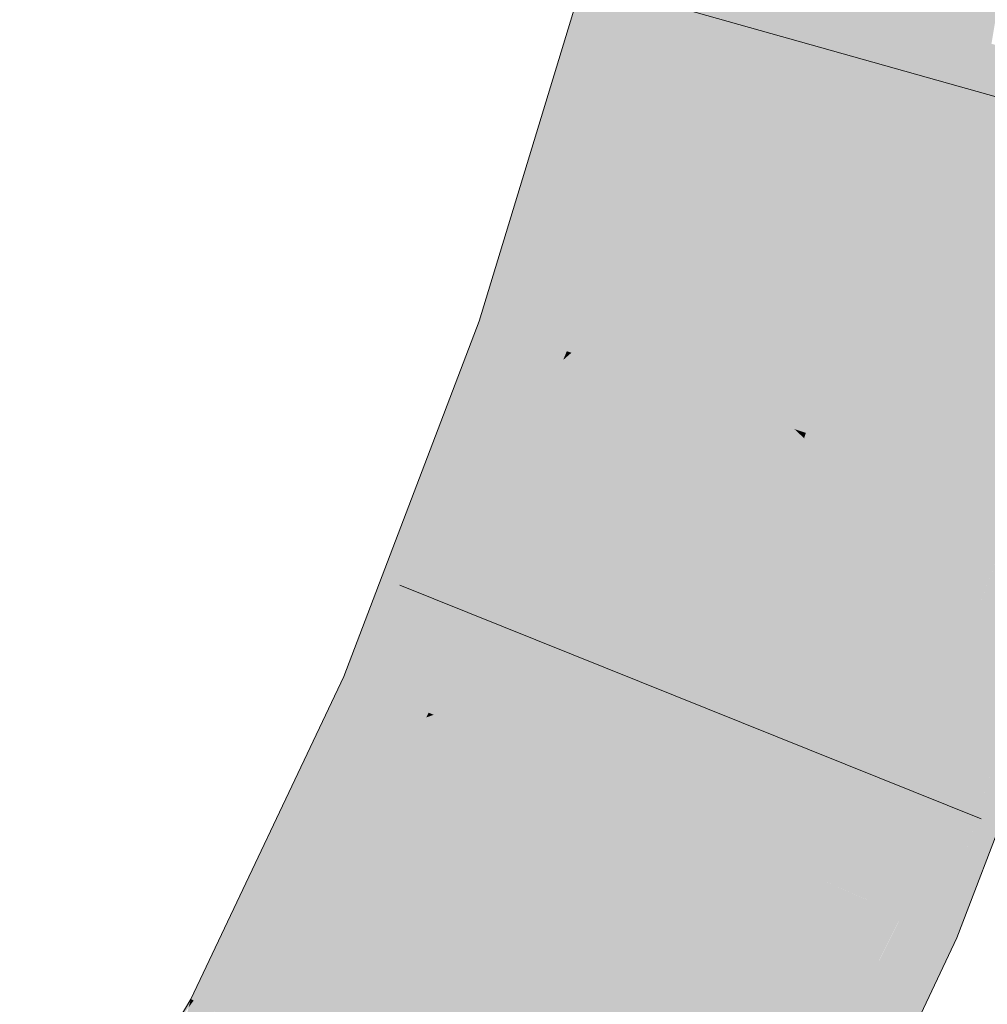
# Model space of a CAD drawing. Extents: x -620 to 300, y 62 to 1112.
# Tile 215 of 256: x 239.59 to 239.953, y 760.742 to 761.111. Entities that reach past the tile are written whole.
import ezdxf

# ---------------------------------------------------------------- set-up
doc = ezdxf.new("R2010")
doc.units = 0
doc.layers.get('0').update_dxf_attribs({"lineweight": 13})
doc.layers.add('E_Leerrohr 25-A06GA1MY8I', color=7, linetype='Continuous', lineweight=9, true_color=0xff8000)
doc.layers.add('E_Leerrohr 25-Shading', color=7, linetype='Continuous', lineweight=9, true_color=0xff8000)

# ---------------------------------------------------------------- blocks, each defined once
blk = doc.blocks.new('Shading-A06GA12F8I', base_point=(239.24728, 760.10999))
at = {"layer": 'E_Leerrohr 25-Shading', "color": 30, "true_color": 0xf57b00}
for points in [[(239.84189, 761.13245), (239.92714, 761.10913), (239.87993, 761.28851), (239.96643, 761.27039)], [(239.96643, 761.27039), (239.92714, 761.10913), (239.93161, 761.10791)], [(239.94165, 761.10516), (239.97235, 761.2691), (239.93161, 761.10791), (239.96643, 761.27039)], [(239.95473, 761.10162), (239.98213, 761.26709), (239.94165, 761.10516), (239.97235, 761.2691)], [(239.79712, 760.98578), (239.88075, 760.95721), (239.84189, 761.13245), (239.92714, 761.10913)], [(239.92714, 761.10913), (239.88075, 760.95721), (239.88507, 760.95575)], [(239.89368, 760.95276), (239.93161, 761.10791), (239.88507, 760.95575), (239.92714, 761.10913)], [(239.90753, 760.94806), (239.94165, 761.10516), (239.89368, 760.95276), (239.93161, 761.10791)], [(239.92368, 760.9425), (239.95473, 761.10162), (239.90753, 760.94806), (239.94165, 761.10516)], [(239.94087, 760.93665), (239.96947, 761.0976), (239.92368, 760.9425), (239.95473, 761.10162)], [(239.98477, 761.09338), (239.96947, 761.0976), (239.95813, 760.93079), (239.94087, 760.93665)], [(239.74545, 760.85004), (239.82677, 760.81543), (239.79712, 760.98578), (239.88075, 760.95721)], [(239.88075, 760.95721), (239.82677, 760.81543), (239.8315, 760.81342)], [(239.83972, 760.80988), (239.88445, 760.95374), (239.8315, 760.81342), (239.88075, 760.95721)], [(239.8521, 760.80463), (239.89197, 760.94672), (239.83972, 760.80988), (239.88445, 760.95374)], [(239.88507, 760.95575), (239.88075, 760.95721), (239.88445, 760.95374)], [(239.89197, 760.94672), (239.89368, 760.95276), (239.88445, 760.95374), (239.88507, 760.95575)], [(239.90428, 760.93518), (239.90753, 760.94806), (239.89197, 760.94672), (239.89368, 760.95276)], [(239.86942, 760.79724), (239.90428, 760.93518), (239.8521, 760.80463), (239.89197, 760.94672)], [(239.91882, 760.92151), (239.92368, 760.9425), (239.90428, 760.93518), (239.90753, 760.94806)], [(239.93452, 760.9068), (239.94087, 760.93665), (239.91882, 760.92151), (239.92368, 760.9425)], [(239.88832, 760.78918), (239.91882, 760.92151), (239.86942, 760.79724), (239.90428, 760.93518)], [(239.95813, 760.93079), (239.94087, 760.93665), (239.95041, 760.89191), (239.93452, 760.9068)], [(239.95041, 760.89191), (239.9644, 760.92859), (239.95813, 760.93079)], [(239.90773, 760.78094), (239.93452, 760.9068), (239.88832, 760.78918), (239.91882, 760.92151)], [(239.95041, 760.89191), (239.93452, 760.9068), (239.9081, 760.78076), (239.90773, 760.78094)], [(239.68666, 760.72626), (239.76468, 760.68469), (239.74545, 760.85004), (239.82677, 760.81543)], [(239.82867, 760.80615), (239.82677, 760.81543), (239.7787, 760.67725), (239.76468, 760.68469)], [(239.8315, 760.81342), (239.82677, 760.81543), (239.82867, 760.80615)], [(239.83223, 760.78882), (239.83972, 760.80988), (239.82867, 760.80615), (239.8315, 760.81342)], [(239.83794, 760.76099), (239.8521, 760.80463), (239.83223, 760.78882), (239.83972, 760.80988)], [(239.79039, 760.67102), (239.83223, 760.78882), (239.7787, 760.67725), (239.82867, 760.80615)], [(239.84644, 760.71954), (239.86942, 760.79724), (239.83794, 760.76099), (239.8521, 760.80463)], [(239.88832, 760.78918), (239.86942, 760.79724), (239.85625, 760.67169), (239.84644, 760.71954)], [(239.80608, 760.66266), (239.83794, 760.76099), (239.79039, 760.67102), (239.83223, 760.78882)], [(239.85625, 760.67169), (239.9081, 760.78076), (239.88832, 760.78918)], [(239.82643, 760.65179), (239.84644, 760.71954), (239.80608, 760.66266), (239.83794, 760.76099)]]:
    blk.add_solid(points, dxfattribs=at)
at = {"layer": 'E_Leerrohr 25-Shading', "color": 34, "true_color": 0xb05800}
for points in [[(239.80658, 761.14215), (239.76248, 760.99762), (239.81898, 761.13873), (239.76685, 760.99609)], [(239.81898, 761.13873), (239.76685, 760.99609), (239.82501, 761.13708), (239.77351, 760.99384)], [(239.82501, 761.13708), (239.77351, 760.99384), (239.83086, 761.1355), (239.7802, 760.99158)], [(239.83086, 761.1355), (239.7802, 760.99158), (239.83607, 761.13403), (239.78651, 760.98938)], [(239.83607, 761.13403), (239.78651, 760.98938), (239.8401, 761.13293), (239.79199, 760.98755)], [(239.8401, 761.13293), (239.79199, 760.98755), (239.84189, 761.13245), (239.79541, 760.98639)], [(239.79541, 760.98639), (239.79712, 760.98578), (239.84189, 761.13245)], [(239.76248, 760.99762), (239.73814, 760.93372), (239.76685, 760.99609)], [(239.76685, 760.99609), (239.73814, 760.93372), (239.77351, 760.99384), (239.75162, 760.94562)], [(239.77351, 760.99384), (239.75162, 760.94562), (239.7802, 760.99158), (239.76494, 760.95734)], [(239.7802, 760.99158), (239.76494, 760.95734), (239.78651, 760.98938), (239.7773, 760.96826)], [(239.78651, 760.98938), (239.7773, 760.96826), (239.79199, 760.98755), (239.78773, 760.97748)], [(239.79199, 760.98755), (239.78773, 760.97748), (239.79541, 760.98639), (239.79405, 760.98309)], [(239.78773, 760.97748), (239.73553, 760.85431), (239.79405, 760.98309), (239.74036, 760.85223)], [(239.79405, 760.98309), (239.74036, 760.85223), (239.79712, 760.98578), (239.74359, 760.85083)], [(239.74359, 760.85083), (239.74545, 760.85004), (239.79712, 760.98578)], [(239.79405, 760.98309), (239.79712, 760.98578), (239.79541, 760.98639)], [(239.7773, 760.96826), (239.72885, 760.85712), (239.78773, 760.97748), (239.73553, 760.85431)], [(239.72163, 760.86023), (239.72885, 760.85712), (239.76494, 760.95734), (239.7773, 760.96826)], [(239.76494, 760.95734), (239.75162, 760.94562), (239.72163, 760.86023), (239.71431, 760.86334)], [(239.75162, 760.94562), (239.73814, 760.93372), (239.71431, 760.86334), (239.71178, 760.86438)], [(239.93269, 760.80261), (239.98271, 760.92236), (239.95044, 760.89197), (239.9644, 760.92859)], [(239.98367, 760.92206), (239.98271, 760.92236), (239.936, 760.76886), (239.92122, 760.77515)], [(239.99481, 760.91821), (239.9856, 760.92139), (239.936, 760.76886), (239.97507, 760.89441)], [(239.99481, 760.91821), (239.936, 760.76886), (239.93976, 760.76727)], [(239.93976, 760.76727), (239.94177, 760.76642), (239.99481, 760.91821), (239.99904, 760.91675)], [(239.95041, 760.89191), (239.9081, 760.78076), (239.91342, 760.7785)], [(239.92122, 760.77515), (239.95041, 760.89191), (239.91342, 760.7785)], [(239.95041, 760.89191), (239.92122, 760.77515), (239.95044, 760.89197), (239.93269, 760.80261)], [(239.71178, 760.86438), (239.6965, 760.83221), (239.71431, 760.86334)], [(239.71431, 760.86334), (239.6965, 760.83221), (239.72163, 760.86023), (239.70827, 760.83655)], [(239.72163, 760.86023), (239.70827, 760.83655), (239.72885, 760.85712), (239.71974, 760.8407)], [(239.72885, 760.85712), (239.71974, 760.8407), (239.73553, 760.85431), (239.73026, 760.84454)], [(239.73553, 760.85431), (239.73026, 760.84454), (239.74036, 760.85223), (239.73773, 760.84723)], [(239.74036, 760.85223), (239.73773, 760.84723), (239.74359, 760.85083), (239.74266, 760.84906)], [(239.74266, 760.84906), (239.74545, 760.85004), (239.74359, 760.85083)], [(239.73026, 760.84454), (239.67081, 760.73468), (239.73773, 760.84723), (239.67673, 760.73157)], [(239.73773, 760.84723), (239.67673, 760.73157), (239.74266, 760.84906), (239.68121, 760.72913)], [(239.74266, 760.84906), (239.68121, 760.72913), (239.74545, 760.85004), (239.68466, 760.72729)], [(239.68466, 760.72729), (239.68666, 760.72626), (239.74545, 760.85004)], [(239.66321, 760.73871), (239.67081, 760.73468), (239.71974, 760.8407), (239.73026, 760.84454)], [(239.71974, 760.8407), (239.70827, 760.83655), (239.66321, 760.73871), (239.6554, 760.74292)], [(239.70827, 760.83655), (239.6965, 760.83221), (239.6554, 760.74292), (239.65434, 760.74347)], [(239.9081, 760.78076), (239.90724, 760.77899), (239.86517, 760.67035), (239.85565, 760.65265)], [(239.9075, 760.76385), (239.9081, 760.78076), (239.89636, 760.73627), (239.90697, 760.77789)], [(239.91342, 760.7785), (239.9081, 760.78076), (239.9075, 760.76385)], [(239.84959, 760.64728), (239.85565, 760.65265), (239.85628, 760.67175), (239.90724, 760.77899)], [(239.90697, 760.77789), (239.86517, 760.67035), (239.89636, 760.73627), (239.88361, 760.70471)], [(239.9075, 760.76385), (239.92122, 760.77515), (239.91342, 760.7785)], [(239.90619, 760.6922), (239.936, 760.76886), (239.90691, 760.74658), (239.92122, 760.77515)], [(239.9075, 760.76385), (239.90695, 760.74823), (239.92122, 760.77515), (239.91817, 760.7691)], [(239.90695, 760.74823), (239.90691, 760.74658), (239.91817, 760.7691)], [(239.93976, 760.76727), (239.936, 760.76886), (239.90675, 760.69299), (239.90619, 760.6922)], [(239.93976, 760.76727), (239.90675, 760.69299), (239.94177, 760.76642), (239.90707, 760.69342)], [(239.9075, 760.76385), (239.88367, 760.7049), (239.90695, 760.74823)], [(239.88367, 760.7049), (239.87373, 760.68024), (239.90695, 760.74823), (239.90691, 760.74658)], [(239.6535, 760.7403), (239.65434, 760.74347), (239.64743, 760.73187)], [(239.6554, 760.74292), (239.65434, 760.74347), (239.6535, 760.7403)], [(239.90495, 760.69043), (239.90691, 760.74658), (239.86377, 760.63196), (239.85255, 760.63794)], [(239.90619, 760.6922), (239.90691, 760.74658), (239.90495, 760.69043)], [(239.66321, 760.73871), (239.6554, 760.74292), (239.64713, 760.71606), (239.6535, 760.7403)]]:
    blk.add_solid(points, dxfattribs=at)
blk = doc.blocks.new('Referenz-A06GA1N28I')
at = {"layer": 'E_Leerrohr 25-A06GA1MY8I', "linetype": 'Continuous', "ltscale": 0.13}
for p, q in [((239.76247, 760.99761), (239.80657, 761.14213)), ((240.03487, 761.05971), (239.80866, 761.12335)), ((239.71178, 760.8644), (239.76247, 760.99761)), ((239.94177, 760.76642), (239.99905, 760.91678)), ((239.9508, 760.81099), (239.73276, 760.89866)), ((239.65434, 760.74346), (239.71178, 760.8644)), ((239.87501, 760.62595), (239.94177, 760.76642)), ((239.59013, 760.63561), (239.65434, 760.74346))]:
    blk.add_line(p, q, dxfattribs=at)

msp = doc.modelspace()

# ---------------------------------------------------------------- block references
at = {"color": 8, "lineweight": 25, "ltscale": 0.25, "true_color": 0x808080}
msp.add_blockref('Referenz-A06GA1N28I', (0, 0), dxfattribs=at)
msp.add_blockref('Shading-A06GA12F8I', (239.24728, 760.10999))

doc.saveas('drawing.dxf')
